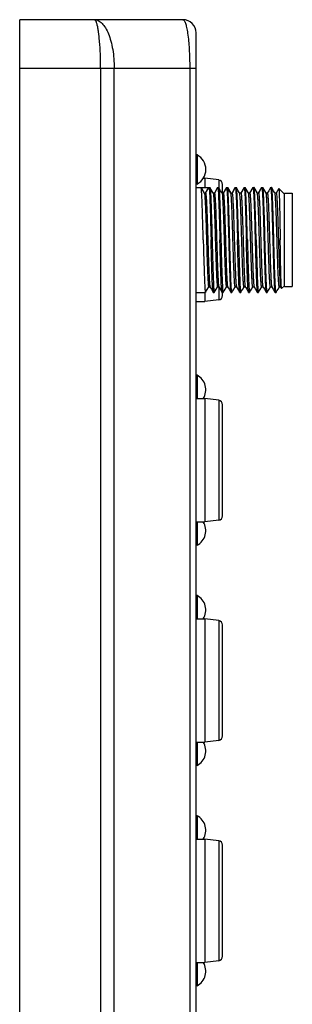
# Model space of a CAD drawing. Header units: inches. Extents: x 0 to 891, y 0 to 630.
# Tile 3 of 19: x 119 to 150, y 321 to 433. Entities that reach past the tile are written whole.
import ezdxf

# ---------------------------------------------------------------- set-up
doc = ezdxf.new("R2010")
doc.units = ezdxf.units.IN
doc.header["$MEASUREMENT"] = 0
doc.layers.add('Visible', color=7, linetype='Continuous')

msp = doc.modelspace()

# ---------------------------------------------------------------- linework, layer by layer
at = {"layer": 'Visible'}
for p, q in [((118.706, 232.586), (118.706, 432.586)), ((137.206, 432.586), (118.706, 432.586)), ((138.706, 234.086), (138.706, 431.086)), ((118.706, 427.086), (138.706, 427.086)), ((127.875, 427.086), (127.875, 238.086)), ((129.419, 238.086), (129.419, 427.086)), ((137.978, 427.086), (137.978, 238.086)), ((138.806, 417.236), (138.706, 417.236)), ((138.806, 417.236), (138.806, 413.936)), ((138.806, 413.936), (138.706, 413.936)), ((138.706, 413.536), (139.263, 413.536)), ((139.263, 413.536), (139.631, 412.898)), ((139.271, 413.529), (139.263, 413.536)), ((139.263, 413.536), (140.149, 413.536)), ((139.6, 412.959), (139.271, 413.529)), ((139.513, 414.586), (139.706, 414.586)), ((139.706, 414.586), (139.706, 413.536)), ((141.268, 414.391), (139.706, 414.586)), ((139.782, 412.898), (140.149, 413.536)), ((140.15, 413.536), (140.264, 413.536)), ((140.263, 413.536), (140.271, 413.529)), ((140.486, 413.158), (140.271, 413.529)), ((141.142, 413.53), (140.773, 412.892)), ((141.142, 413.53), (141.149, 413.536)), ((141.149, 413.536), (141.264, 413.536)), ((141.263, 413.536), (141.27, 413.53)), ((141.268, 414.391), (141.268, 413.532)), ((141.486, 413.157), (141.27, 413.53)), ((141.706, 412.899), (141.706, 413.886)), ((142.141, 413.529), (141.773, 412.892)), ((142.141, 413.529), (142.149, 413.536)), ((142.149, 413.536), (142.263, 413.536)), ((142.271, 413.529), (142.263, 413.536)), ((142.263, 413.535), (142.631, 412.898)), ((142.64, 412.891), (142.271, 413.529)), ((142.781, 412.898), (143.149, 413.535)), ((143.142, 413.529), (143.059, 413.386)), ((143.142, 413.529), (143.149, 413.536)), ((143.15, 413.536), (143.264, 413.536)), ((143.271, 413.529), (143.264, 413.536)), ((143.486, 413.157), (143.271, 413.529)), ((144.142, 413.53), (143.773, 412.892)), ((144.142, 413.53), (144.149, 413.536)), ((144.149, 413.536), (144.264, 413.536)), ((144.27, 413.53), (144.264, 413.536)), ((144.486, 413.157), (144.27, 413.53)), ((145.141, 413.529), (144.773, 412.892)), ((145.141, 413.529), (145.149, 413.536)), ((145.149, 413.536), (145.263, 413.536)), ((145.271, 413.529), (145.263, 413.536)), ((145.263, 413.535), (145.631, 412.898)), ((145.64, 412.891), (145.271, 413.529)), ((145.781, 412.898), (146.149, 413.535)), ((146.142, 413.529), (146.059, 413.386)), ((146.141, 413.529), (146.149, 413.536)), ((146.15, 413.536), (146.264, 413.536)), ((146.271, 413.53), (146.264, 413.536)), ((146.486, 413.158), (146.271, 413.53)), ((147.142, 413.529), (147.059, 413.385)), ((147.142, 413.529), (147.149, 413.536)), ((147.149, 413.536), (147.263, 413.536)), ((147.27, 413.529), (147.263, 413.536)), ((147.486, 413.155), (147.27, 413.529)), ((139.64, 412.891), (139.6, 412.959)), ((139.631, 412.898), (139.639, 412.891)), ((139.631, 412.898), (139.782, 412.898)), ((140.6, 412.961), (140.486, 413.158)), ((140.64, 412.892), (140.6, 412.961)), ((140.631, 412.899), (140.64, 412.892)), ((140.781, 412.899), (140.631, 412.899)), ((140.773, 412.892), (140.781, 412.899)), ((141.599, 412.961), (141.486, 413.157)), ((141.639, 412.892), (141.599, 412.961)), ((141.631, 412.899), (141.639, 412.892)), ((141.781, 412.899), (141.631, 412.899)), ((141.77, 412.887), (141.773, 412.892)), ((141.773, 412.892), (141.781, 412.899)), ((142.64, 412.891), (142.631, 412.898)), ((142.631, 412.898), (142.781, 412.898)), ((142.641, 412.889), (142.64, 412.891)), ((142.94, 413.179), (142.773, 412.891)), ((142.773, 412.891), (142.781, 412.898)), ((143.059, 413.386), (142.94, 413.179)), ((143.6, 412.961), (143.486, 413.157)), ((143.64, 412.892), (143.6, 412.961)), ((143.64, 412.892), (143.631, 412.899)), ((143.781, 412.899), (143.631, 412.899)), ((143.773, 412.892), (143.781, 412.899)), ((144.6, 412.96), (144.486, 413.157)), ((144.639, 412.892), (144.6, 412.96)), ((144.639, 412.892), (144.631, 412.899)), ((144.781, 412.899), (144.631, 412.899)), ((144.77, 412.887), (144.773, 412.892)), ((144.773, 412.892), (144.781, 412.899)), ((145.64, 412.891), (145.631, 412.898)), ((145.631, 412.898), (145.781, 412.898)), ((145.642, 412.887), (145.64, 412.891)), ((145.94, 413.179), (145.773, 412.891)), ((145.773, 412.891), (145.781, 412.898)), ((146.059, 413.386), (145.94, 413.179)), ((146.6, 412.961), (146.486, 413.158)), ((146.639, 412.893), (146.6, 412.961)), ((146.639, 412.893), (146.631, 412.9)), ((146.782, 412.9), (146.631, 412.9)), ((146.773, 412.891), (146.781, 412.898)), ((146.939, 413.179), (146.774, 412.892)), ((147.059, 413.385), (146.939, 413.179)), ((147.6, 412.959), (147.486, 413.155)), ((147.639, 412.891), (147.6, 412.959)), ((147.781, 412.898), (147.631, 412.898)), ((148.074, 413.411), (147.773, 412.891)), ((147.773, 412.891), (147.781, 412.898)), ((148.706, 412.786), (148.079, 413.413)), ((148.706, 402.286), (148.706, 412.886)), ((148.706, 412.886), (149.606, 412.886)), ((149.606, 412.886), (149.606, 402.286)), ((148.706, 402.386), (148.395, 402.075)), ((138.706, 401.636), (139.763, 401.636)), ((139.706, 401.636), (139.706, 400.586)), ((139.763, 401.636), (139.771, 401.643)), ((139.771, 401.643), (140.14, 402.28)), ((140.131, 402.273), (140.14, 402.28)), ((140.131, 402.273), (140.281, 402.273)), ((140.273, 402.28), (140.44, 401.992)), ((140.273, 402.28), (140.282, 402.273)), ((140.44, 401.992), (140.642, 401.642)), ((140.649, 401.636), (140.642, 401.642)), ((140.649, 401.636), (140.764, 401.636)), ((140.763, 401.636), (140.77, 401.642)), ((140.771, 401.642), (140.867, 401.807)), ((140.867, 401.807), (140.986, 402.014)), ((140.986, 402.014), (141.139, 402.279)), ((141.131, 402.272), (141.139, 402.279)), ((141.131, 402.272), (141.281, 402.272)), ((141.268, 402.272), (141.268, 400.781)), ((141.273, 402.279), (141.326, 402.187)), ((141.273, 402.279), (141.281, 402.272)), ((141.326, 402.187), (141.44, 401.99)), ((141.44, 401.99), (141.641, 401.642)), ((141.649, 401.636), (141.641, 401.642)), ((141.648, 401.636), (141.763, 401.636)), ((141.706, 401.286), (141.706, 401.636)), ((141.744, 401.682), (141.747, 401.668)), ((141.763, 401.636), (141.77, 401.642)), ((141.77, 401.642), (141.867, 401.809)), ((141.867, 401.809), (141.986, 402.015)), ((141.986, 402.015), (142.139, 402.28)), ((142.131, 402.273), (142.139, 402.28)), ((142.131, 402.273), (142.281, 402.273)), ((142.273, 402.28), (142.44, 401.992)), ((142.273, 402.28), (142.281, 402.273)), ((142.44, 401.992), (142.641, 401.643)), ((142.641, 401.643), (142.649, 401.636)), ((142.649, 401.636), (142.763, 401.636)), ((142.771, 401.643), (142.764, 401.636)), ((142.771, 401.643), (142.867, 401.809)), ((142.867, 401.809), (142.987, 402.015)), ((142.987, 402.015), (143.14, 402.28)), ((143.14, 402.28), (143.131, 402.273)), ((143.131, 402.273), (143.281, 402.273)), ((143.273, 402.28), (143.44, 401.992)), ((143.273, 402.28), (143.282, 402.273)), ((143.44, 401.992), (143.642, 401.642)), ((143.649, 401.636), (143.642, 401.642)), ((143.649, 401.636), (143.764, 401.636)), ((143.764, 401.636), (143.771, 401.642)), ((143.771, 401.642), (143.867, 401.808)), ((143.867, 401.808), (143.986, 402.014)), ((143.986, 402.014), (144.139, 402.279)), ((144.139, 402.279), (144.131, 402.272)), ((144.131, 402.272), (144.281, 402.272)), ((144.273, 402.279), (144.326, 402.187)), ((144.273, 402.279), (144.281, 402.272)), ((144.326, 402.187), (144.44, 401.99)), ((144.44, 401.99), (144.641, 401.642)), ((144.649, 401.636), (144.641, 401.642)), ((144.648, 401.636), (144.763, 401.636)), ((144.763, 401.636), (144.77, 401.642)), ((144.77, 401.642), (144.867, 401.809)), ((144.867, 401.809), (144.986, 402.015)), ((144.986, 402.015), (145.139, 402.28)), ((145.139, 402.28), (145.131, 402.273)), ((145.131, 402.273), (145.281, 402.273)), ((145.141, 402.284), (145.139, 402.28)), ((145.273, 402.28), (145.44, 401.992)), ((145.273, 402.28), (145.281, 402.273)), ((145.44, 401.992), (145.641, 401.643)), ((145.641, 401.643), (145.649, 401.636)), ((145.649, 401.636), (145.763, 401.636)), ((145.763, 401.636), (145.771, 401.643)), ((145.771, 401.643), (146.14, 402.28)), ((146.14, 402.28), (146.131, 402.273)), ((146.131, 402.273), (146.281, 402.273)), ((146.142, 402.284), (146.14, 402.28)), ((146.272, 402.28), (146.326, 402.188)), ((146.273, 402.279), (146.282, 402.272)), ((146.326, 402.188), (146.439, 401.991)), ((146.439, 401.991), (146.641, 401.642)), ((146.641, 401.642), (146.649, 401.636)), ((146.649, 401.636), (146.763, 401.636)), ((146.77, 401.642), (146.763, 401.636)), ((146.77, 401.642), (146.986, 402.015)), ((146.986, 402.015), (147.139, 402.28)), ((147.131, 402.273), (147.28, 402.273)), ((147.132, 402.273), (147.131, 402.273)), ((147.273, 402.279), (147.326, 402.188)), ((147.273, 402.279), (147.281, 402.272)), ((147.326, 402.188), (147.44, 401.991)), ((147.44, 401.991), (147.641, 401.642)), ((147.641, 401.642), (147.649, 401.636)), ((147.648, 401.636), (147.763, 401.636)), ((147.771, 401.643), (147.764, 401.636)), ((147.77, 401.643), (147.867, 401.81)), ((147.867, 401.81), (147.987, 402.016)), ((147.987, 402.016), (148.14, 402.281)), ((148.131, 402.274), (148.28, 402.274)), ((148.272, 402.281), (148.326, 402.188)), ((148.273, 402.279), (148.281, 402.272)), ((148.326, 402.188), (148.39, 402.076)), ((148.395, 402.075), (148.39, 402.076)), ((148.706, 402.286), (149.606, 402.286)), ((138.706, 400.586), (139.706, 400.586)), ((141.268, 400.781), (139.706, 400.586)), ((138.806, 392.236), (138.706, 392.236)), ((138.806, 392.236), (138.806, 389.586)), ((138.706, 389.586), (139.706, 389.586)), ((139.706, 389.586), (139.706, 375.586)), ((141.268, 389.391), (139.706, 389.586)), ((141.268, 389.391), (141.268, 375.781)), ((141.706, 376.286), (141.706, 388.886)), ((138.706, 375.586), (139.706, 375.586)), ((138.806, 375.586), (138.806, 372.936)), ((141.268, 375.781), (139.706, 375.586)), ((138.806, 372.936), (138.706, 372.936)), ((138.806, 367.236), (138.706, 367.236)), ((138.806, 367.236), (138.806, 364.586)), ((138.706, 364.586), (139.706, 364.586)), ((139.706, 364.586), (139.706, 350.586)), ((141.268, 364.391), (139.706, 364.586)), ((141.268, 364.391), (141.268, 350.781)), ((141.706, 351.286), (141.706, 363.886)), ((138.706, 350.586), (139.706, 350.586)), ((138.806, 350.586), (138.806, 347.936)), ((141.268, 350.781), (139.706, 350.586)), ((138.806, 347.936), (138.706, 347.936)), ((138.806, 342.236), (138.706, 342.236)), ((138.806, 342.236), (138.806, 339.586)), ((138.706, 339.586), (139.706, 339.586)), ((139.706, 339.586), (139.706, 325.586)), ((141.268, 339.391), (139.706, 339.586)), ((141.268, 339.391), (141.268, 325.781)), ((141.706, 326.286), (141.706, 338.886)), ((138.706, 325.586), (139.706, 325.586)), ((138.806, 325.586), (138.806, 322.936)), ((141.268, 325.781), (139.706, 325.586)), ((138.806, 322.936), (138.706, 322.936))]:
    msp.add_line(p, q, dxfattribs=at)
for centre, radius, start, end in [((137.206, 431.086), 1.5, 0, 90), ((102.544, 428.02), 25.303, 4.77541, 4.92644), ((137.945, 415.586), 1.861, 297.56445, 62.43555), ((141.206, 413.894), 0.5, 359.0048, 82.87498), ((140.971, 412.811), 0.214, 163.02426, 164.16682), ((143.971, 412.811), 0.214, 163.01079, 164.15466), ((141.139, 401.769), 0.405, 192.61123, 193.29304), ((141.206, 401.277), 0.5, 277.12502, 0.9952), ((142.484, 402.365), 0.228, 195.36469, 196.49623), ((145.484, 402.365), 0.228, 195.36485, 196.49657), ((146.479, 402.363), 0.223, 195.66493, 196.75637), ((148.447, 402.355), 0.19, 196.51986, 197.76159), ((137.945, 390.586), 1.861, 327.47851, 62.43555), ((141.206, 388.894), 0.5, 359.0048, 82.87498), ((137.945, 374.586), 1.861, 297.56445, 32.52149), ((141.206, 376.277), 0.5, 277.12502, 0.9952), ((137.945, 365.586), 1.861, 327.47851, 62.43555), ((141.206, 363.894), 0.5, 359.0048, 82.87498), ((141.206, 351.277), 0.5, 277.12502, 0.9952), ((137.945, 349.586), 1.861, 297.56445, 32.52149), ((137.945, 340.586), 1.861, 327.47851, 62.43555), ((141.206, 338.894), 0.5, 359.0048, 82.87498), ((137.945, 324.586), 1.861, 297.56445, 32.52149), ((141.206, 326.277), 0.5, 277.12502, 0.9952)]:
    msp.add_arc(centre, radius, start, end, dxfattribs=at)
for points, knots in [([(127.754, 430.193), (127.725, 430.528), (127.676, 431.001), (127.583, 431.587), (127.514, 431.932), (127.44, 432.206), (127.372, 432.387), (127.312, 432.492), (127.264, 432.554), (127.214, 432.586), (127.183, 432.586)], [0, 0, 0, 0, 0.4007764, 0.5668153, 0.707183, 0.8201684, 0.9049311, 0.9370876, 0.9629459, 1, 1, 1, 1]), ([(127.183, 432.586), (127.331, 432.586), (127.656, 432.499), (128.081, 432.16), (128.461, 431.64), (128.792, 430.954), (129.064, 430.123), (129.266, 429.178), (129.391, 428.152), (129.419, 427.445), (129.419, 427.086)], [0, 0, 0, 0, 0.0703779, 0.1526306, 0.2529564, 0.3730764, 0.5116438, 0.6653883, 0.829946, 1, 1, 1, 1]), ([(137.206, 432.586), (137.264, 432.586), (137.354, 432.499), (137.43, 432.357), (137.499, 432.185), (137.564, 431.968), (137.655, 431.589), (137.807, 430.689), (137.942, 429.142), (137.978, 427.815), (137.978, 427.086)], [0, 0, 0, 0, 0.0308545, 0.0557453, 0.0881421, 0.1282948, 0.1762332, 0.2948751, 0.6127938, 1, 1, 1, 1]), ([(127.875, 427.086), (127.875, 427.616), (127.857, 428.63), (127.8, 429.644), (127.76, 430.126)], [0, 0, 0, 0, 0.5223273, 1, 1, 1, 1]), ([(139.299, 413.388), (139.298, 413.402), (139.292, 413.444), (139.286, 413.487), (139.277, 413.514)], [0, 0, 0, 0, 0.3306447, 1, 1, 1, 1]), ([(140.149, 413.536), (140.153, 413.536), (140.161, 413.52), (140.168, 413.495), (140.177, 413.448), (140.181, 413.412), (140.184, 413.391)], [0, 0, 0, 0, 0.0829983, 0.2724112, 0.5777273, 1, 1, 1, 1]), ([(140.244, 413.496), (140.247, 413.506), (140.25, 413.519), (140.259, 413.536), (140.263, 413.536)], [0, 0, 0, 0, 0.6943547, 1, 1, 1, 1]), ([(140.271, 413.529), (140.28, 413.513), (140.289, 413.456), (140.297, 413.402), (140.301, 413.366)], [0, 0, 0, 0, 0.3396974, 1, 1, 1, 1]), ([(141.149, 413.536), (141.154, 413.536), (141.162, 413.515), (141.17, 413.483), (141.181, 413.422), (141.186, 413.376), (141.189, 413.349)], [0, 0, 0, 0, 0.0788822, 0.2681051, 0.5750566, 1, 1, 1, 1]), ([(141.245, 413.496), (141.248, 413.506), (141.251, 413.519), (141.259, 413.536), (141.263, 413.536)], [0, 0, 0, 0, 0.6989777, 1, 1, 1, 1]), ([(141.27, 413.53), (141.28, 413.514), (141.288, 413.457), (141.297, 413.402), (141.301, 413.365)], [0, 0, 0, 0, 0.3349505, 1, 1, 1, 1]), ([(142.149, 413.536), (142.154, 413.536), (142.164, 413.515), (142.171, 413.483), (142.182, 413.422), (142.187, 413.375), (142.19, 413.348)], [0, 0, 0, 0, 0.0809014, 0.2700794, 0.5762413, 1, 1, 1, 1]), ([(142.263, 413.536), (142.259, 413.536), (142.251, 413.52), (142.244, 413.494), (142.236, 413.446), (142.231, 413.409), (142.228, 413.388)], [0, 0, 0, 0, 0.0823242, 0.2714879, 0.577011, 1, 1, 1, 1]), ([(142.514, 407.586), (142.504, 407.961), (142.484, 408.698), (142.453, 409.77), (142.424, 410.763), (142.396, 411.642), (142.369, 412.287), (142.347, 412.722), (142.333, 412.981), (142.318, 413.191), (142.305, 413.351), (142.289, 413.457), (142.28, 413.513), (142.271, 413.529)], [0, 0, 0, 0, 0.1892495, 0.3716629, 0.5406618, 0.6901462, 0.8147336, 0.8662462, 0.9099298, 0.9453952, 0.9723385, 0.9905591, 1, 1, 1, 1]), ([(143.149, 413.536), (143.154, 413.536), (143.163, 413.517), (143.17, 413.487), (143.179, 413.431), (143.184, 413.388), (143.187, 413.363)], [0, 0, 0, 0, 0.080249, 0.2692516, 0.575615, 1, 1, 1, 1]), ([(143.513, 407.586), (143.503, 407.961), (143.484, 408.699), (143.454, 409.771), (143.423, 410.765), (143.395, 411.643), (143.37, 412.289), (143.348, 412.724), (143.332, 412.983), (143.317, 413.192), (143.304, 413.352), (143.289, 413.458), (143.281, 413.513), (143.271, 413.529)], [0, 0, 0, 0, 0.1893395, 0.3718311, 0.5408918, 0.6904097, 0.8149903, 0.8664918, 0.9101583, 0.9455963, 0.9724943, 0.9906405, 1, 1, 1, 1]), ([(144.149, 413.536), (144.154, 413.536), (144.162, 413.515), (144.17, 413.483), (144.181, 413.422), (144.186, 413.376), (144.189, 413.349)], [0, 0, 0, 0, 0.0788822, 0.2681051, 0.5750566, 1, 1, 1, 1]), ([(144.513, 407.586), (144.503, 407.962), (144.482, 408.701), (144.455, 409.775), (144.424, 410.77), (144.393, 411.649), (144.369, 412.295), (144.348, 412.73), (144.333, 412.988), (144.317, 413.197), (144.303, 413.355), (144.288, 413.46), (144.279, 413.514), (144.27, 413.53)], [0, 0, 0, 0, 0.1896719, 0.3724569, 0.5417365, 0.6913711, 0.8159316, 0.8673645, 0.9109291, 0.9462339, 0.9729651, 0.9909048, 1, 1, 1, 1]), ([(145.149, 413.536), (145.154, 413.536), (145.164, 413.515), (145.171, 413.483), (145.182, 413.422), (145.187, 413.375), (145.19, 413.348)], [0, 0, 0, 0, 0.0809014, 0.2700794, 0.5762413, 1, 1, 1, 1]), ([(145.514, 407.586), (145.504, 407.961), (145.484, 408.698), (145.454, 409.77), (145.424, 410.763), (145.395, 411.642), (145.369, 412.287), (145.348, 412.722), (145.333, 412.981), (145.318, 413.191), (145.304, 413.351), (145.289, 413.457), (145.28, 413.513), (145.271, 413.529)], [0, 0, 0, 0, 0.1892272, 0.3716798, 0.5406619, 0.6901556, 0.8147389, 0.8662501, 0.9099409, 0.945408, 0.9723631, 0.9905694, 1, 1, 1, 1]), ([(146.149, 413.536), (146.154, 413.536), (146.162, 413.517), (146.17, 413.487), (146.179, 413.431), (146.184, 413.388), (146.187, 413.363)], [0, 0, 0, 0, 0.0801639, 0.269102, 0.5755371, 1, 1, 1, 1]), ([(146.513, 407.586), (146.503, 407.962), (146.483, 408.7), (146.455, 409.774), (146.423, 410.768), (146.394, 411.648), (146.37, 412.293), (146.348, 412.728), (146.333, 412.987), (146.317, 413.195), (146.304, 413.354), (146.288, 413.459), (146.28, 413.514), (146.271, 413.53)], [0, 0, 0, 0, 0.1895829, 0.3722892, 0.5415107, 0.6911141, 0.8156803, 0.8671335, 0.9107279, 0.9460688, 0.9728435, 0.9908353, 1, 1, 1, 1]), ([(147.149, 413.536), (147.155, 413.536), (147.163, 413.515), (147.17, 413.483), (147.18, 413.423), (147.185, 413.377), (147.188, 413.35)], [0, 0, 0, 0, 0.0791943, 0.2680493, 0.5748295, 1, 1, 1, 1]), ([(147.514, 407.586), (147.504, 407.962), (147.483, 408.699), (147.453, 409.773), (147.425, 410.767), (147.394, 411.646), (147.368, 412.291), (147.347, 412.726), (147.333, 412.985), (147.319, 413.194), (147.304, 413.353), (147.288, 413.459), (147.279, 413.514), (147.27, 413.529)], [0, 0, 0, 0, 0.1894721, 0.3720805, 0.541225, 0.6907879, 0.8153591, 0.866825, 0.9104384, 0.9458141, 0.9726496, 0.9907304, 1, 1, 1, 1]), ([(139.513, 407.586), (139.497, 408.241), (139.47, 409.201), (139.433, 410.438), (139.409, 411.263), (139.382, 411.983), (139.355, 412.578), (139.33, 413.033), (139.311, 413.287), (139.299, 413.388)], [0, 0, 0, 0, 0.3387885, 0.4961439, 0.6395052, 0.7647846, 0.868452, 0.9475924, 1, 1, 1, 1]), ([(139.639, 412.891), (139.65, 412.873), (139.66, 412.811), (139.669, 412.752), (139.674, 412.712)], [0, 0, 0, 0, 0.339121, 1, 1, 1, 1]), ([(139.674, 412.712), (139.686, 412.6), (139.707, 412.326), (139.734, 411.844), (139.762, 411.224), (139.801, 410.185), (139.837, 409.04), (139.874, 407.825), (139.902, 406.882), (139.93, 405.962), (139.958, 405.094), (139.986, 404.307), (140.011, 403.713), (140.03, 403.296), (140.045, 403.034), (140.059, 402.808), (140.073, 402.622), (140.086, 402.476), (140.099, 402.372), (140.112, 402.308), (140.122, 402.281), (140.129, 402.273), (140.131, 402.273)], [0, 0, 0, 0, 0.0321126, 0.0788383, 0.1386773, 0.2100318, 0.3771449, 0.4675829, 0.5587547, 0.6477539, 0.7317454, 0.8078584, 0.8737715, 0.9023011, 0.9275281, 0.9491812, 0.9670578, 0.9810926, 0.9912426, 0.9974779, 0.9991508, 1, 1, 1, 1]), ([(139.782, 412.898), (139.787, 412.898), (139.797, 412.878), (139.804, 412.846), (139.815, 412.785), (139.821, 412.739), (139.824, 412.711)], [0, 0, 0, 0, 0.0799898, 0.2675115, 0.5734162, 1, 1, 1, 1]), ([(139.824, 412.711), (139.836, 412.604), (139.856, 412.34), (139.897, 411.637), (139.941, 410.481), (139.994, 408.867), (140.037, 407.388), (140.074, 406.179), (140.101, 405.318), (140.129, 404.527), (140.156, 403.829), (140.183, 403.246), (140.206, 402.839), (140.226, 402.586), (140.239, 402.452), (140.253, 402.357), (140.263, 402.307), (140.27, 402.289)], [0, 0, 0, 0, 0.0311301, 0.0761743, 0.202304, 0.3636623, 0.5403698, 0.6279263, 0.7113367, 0.7879271, 0.8554897, 0.912112, 0.9558912, 0.9724474, 0.9853389, 0.9945271, 1, 1, 1, 1]), ([(140.184, 413.391), (140.187, 413.368), (140.2, 413.249), (140.209, 413.13), (140.215, 413.034)], [0, 0, 0, 0, 0.1951826, 1, 1, 1, 1]), ([(140.215, 413.034), (140.235, 412.732), (140.267, 412), (140.311, 410.75), (140.355, 409.236), (140.383, 408.152), (140.399, 407.586)], [0, 0, 0, 0, 0.1668303, 0.4029211, 0.688481, 1, 1, 1, 1]), ([(140.301, 413.366), (140.313, 413.262), (140.332, 413.002), (140.358, 412.542), (140.384, 411.945), (140.419, 410.925), (140.464, 409.459), (140.495, 408.234), (140.513, 407.586)], [0, 0, 0, 0, 0.054383, 0.1348317, 0.2391445, 0.3644579, 0.6637607, 1, 1, 1, 1]), ([(140.64, 412.892), (140.646, 412.881), (140.654, 412.847), (140.66, 412.813), (140.663, 412.791)], [0, 0, 0, 0, 0.361108, 1, 1, 1, 1]), ([(140.663, 412.791), (140.677, 412.697), (140.698, 412.453), (140.726, 412.011), (140.754, 411.419), (140.782, 410.698), (140.811, 409.872), (140.839, 408.97), (140.868, 408.021), (140.897, 407.057), (140.926, 406.111), (140.954, 405.214), (140.983, 404.398), (141.008, 403.78), (141.028, 403.346), (141.042, 403.072), (141.057, 402.837), (141.071, 402.642), (141.085, 402.488), (141.098, 402.377), (141.111, 402.31), (141.121, 402.281), (141.128, 402.273), (141.131, 402.273)], [0, 0, 0, 0, 0.0270239, 0.0695138, 0.1264003, 0.195702, 0.2749853, 0.3616505, 0.4527874, 0.5453554, 0.6362461, 0.722279, 0.8006632, 0.8688918, 0.8983814, 0.9244145, 0.9468248, 0.9654556, 0.980166, 0.9908378, 0.9973784, 0.9991232, 1, 1, 1, 1]), ([(140.766, 412.874), (140.767, 412.876), (140.769, 412.882), (140.771, 412.888), (140.774, 412.892)], [0, 0, 0, 0, 0.3001552, 1, 1, 1, 1]), ([(140.782, 412.899), (140.786, 412.899), (140.794, 412.886), (140.801, 412.862), (140.81, 412.82), (140.814, 412.788), (140.817, 412.769)], [0, 0, 0, 0, 0.087104, 0.2769592, 0.581259, 1, 1, 1, 1]), ([(140.817, 412.769), (140.829, 412.675), (140.85, 412.437), (140.876, 412.01), (140.903, 411.447), (140.941, 410.48), (140.987, 409.09), (141.039, 407.329), (141.084, 405.842), (141.122, 404.724), (141.149, 403.999), (141.176, 403.384), (141.202, 402.898), (141.229, 402.555), (141.247, 402.374), (141.262, 402.311)], [0, 0, 0, 0, 0.027182, 0.0684228, 0.1227028, 0.1885276, 0.3457519, 0.5211796, 0.6935045, 0.7718136, 0.8418114, 0.9013053, 0.9482281, 0.9813869, 1, 1, 1, 1]), ([(141.189, 413.349), (141.191, 413.332), (141.199, 413.255), (141.205, 413.178), (141.21, 413.118)], [0, 0, 0, 0, 0.2139861, 1, 1, 1, 1]), ([(141.21, 413.118), (141.231, 412.822), (141.262, 412.092), (141.311, 410.832), (141.352, 409.284), (141.383, 408.169), (141.399, 407.586)], [0, 0, 0, 0, 0.1607633, 0.3956199, 0.6838474, 1, 1, 1, 1]), ([(141.301, 413.365), (141.313, 413.261), (141.333, 413.001), (141.372, 412.3), (141.401, 411.427), (141.436, 410.408), (141.47, 409.183), (141.495, 408.234), (141.513, 407.586)], [0, 0, 0, 0, 0.0544637, 0.1349574, 0.3646031, 0.5074474, 0.6638556, 1, 1, 1, 1]), ([(141.639, 412.892), (141.645, 412.882), (141.652, 412.853), (141.658, 412.823), (141.661, 412.804)], [0, 0, 0, 0, 0.3679771, 1, 1, 1, 1]), ([(141.661, 412.804), (141.675, 412.715), (141.696, 412.479), (141.724, 412.045), (141.752, 411.46), (141.781, 410.744), (141.809, 409.92), (141.838, 409.018), (141.867, 408.066), (141.896, 407.098), (141.925, 406.147), (141.953, 405.245), (141.982, 404.422), (142.007, 403.799), (142.027, 403.361), (142.042, 403.085), (142.056, 402.847), (142.07, 402.649), (142.085, 402.492), (142.098, 402.38), (142.111, 402.312), (142.121, 402.282), (142.128, 402.273), (142.131, 402.273)], [0, 0, 0, 0, 0.0257041, 0.0673271, 0.1235526, 0.1922832, 0.2712536, 0.3578416, 0.4491261, 0.5419891, 0.6332093, 0.7197305, 0.7987502, 0.8674085, 0.8970873, 0.9233683, 0.9460443, 0.9649314, 0.979852, 0.990669, 0.9973229, 0.9991077, 1, 1, 1, 1]), ([(141.781, 412.899), (141.785, 412.899), (141.792, 412.889), (141.803, 412.856), (141.809, 412.822), (141.813, 412.796)], [0, 0, 0, 0, 0.092862, 0.2837561, 1, 1, 1, 1]), ([(141.813, 412.796), (141.826, 412.709), (141.846, 412.482), (141.873, 412.068), (141.9, 411.513), (141.939, 410.546), (141.985, 409.148), (142.038, 407.369), (142.083, 405.863), (142.121, 404.729), (142.149, 403.996), (142.176, 403.375), (142.203, 402.886), (142.226, 402.568), (142.247, 402.39), (142.257, 402.328), (142.264, 402.304)], [0, 0, 0, 0, 0.0251975, 0.0650371, 0.118582, 0.1838989, 0.3413164, 0.5181988, 0.6922291, 0.7714703, 0.8421661, 0.9018812, 0.9489256, 0.9820326, 0.9929761, 1, 1, 1, 1]), ([(142.19, 413.348), (142.192, 413.331), (142.199, 413.254), (142.205, 413.177), (142.209, 413.116)], [0, 0, 0, 0, 0.2139927, 1, 1, 1, 1]), ([(142.209, 413.116), (142.23, 412.82), (142.265, 412.091), (142.329, 410.247), (142.37, 408.7), (142.399, 407.586)], [0, 0, 0, 0, 0.1608819, 0.3957549, 1, 1, 1, 1]), ([(143.086, 402.487), (143.074, 402.599), (143.054, 402.872), (143.014, 403.59), (142.969, 404.761), (142.917, 406.385), (142.873, 407.867), (142.836, 409.072), (142.809, 409.926), (142.782, 410.709), (142.755, 411.397), (142.731, 411.901), (142.711, 412.241), (142.698, 412.444), (142.684, 412.611), (142.671, 412.74), (142.658, 412.828), (142.648, 412.874), (142.641, 412.889)], [0, 0, 0, 0, 0.0323486, 0.0788231, 0.2072124, 0.3698493, 0.5469513, 0.634234, 0.7171381, 0.7932287, 0.8600124, 0.9154328, 0.9384431, 0.9580957, 0.9742223, 0.9866344, 0.9952058, 1, 1, 1, 1]), ([(142.782, 412.898), (142.787, 412.898), (142.797, 412.878), (142.804, 412.846), (142.815, 412.785), (142.821, 412.739), (142.824, 412.712)], [0, 0, 0, 0, 0.0800035, 0.2675258, 0.5734251, 1, 1, 1, 1]), ([(142.824, 412.712), (142.836, 412.604), (142.856, 412.34), (142.897, 411.638), (142.941, 410.482), (142.994, 408.868), (143.037, 407.389), (143.074, 406.18), (143.101, 405.319), (143.129, 404.528), (143.156, 403.83), (143.183, 403.246), (143.206, 402.84), (143.226, 402.586), (143.239, 402.452), (143.253, 402.357), (143.263, 402.307), (143.27, 402.289)], [0, 0, 0, 0, 0.0311171, 0.0761479, 0.2022503, 0.3635861, 0.54028, 0.6278346, 0.7112467, 0.787843, 0.8554152, 0.9120509, 0.9558478, 0.9724141, 0.9853162, 0.9945156, 1, 1, 1, 1]), ([(143.187, 413.363), (143.189, 413.348), (143.196, 413.277), (143.202, 413.205), (143.207, 413.149)], [0, 0, 0, 0, 0.2138214, 1, 1, 1, 1]), ([(143.207, 413.149), (143.23, 412.857), (143.263, 412.129), (143.307, 410.864), (143.354, 409.303), (143.382, 408.176), (143.399, 407.586)], [0, 0, 0, 0, 0.1582266, 0.3925771, 0.681895, 1, 1, 1, 1]), ([(143.65, 412.864), (143.649, 412.867), (143.646, 412.877), (143.643, 412.886), (143.64, 412.892)], [0, 0, 0, 0, 0.31411, 1, 1, 1, 1]), ([(144.086, 402.489), (144.074, 402.598), (144.054, 402.863), (144.015, 403.562), (143.971, 404.7), (143.92, 406.284), (143.868, 408.018), (143.824, 409.467), (143.787, 410.55), (143.761, 411.248), (143.735, 411.838), (143.708, 412.304), (143.686, 412.608), (143.666, 412.779), (143.656, 412.84), (143.65, 412.864)], [0, 0, 0, 0, 0.0317419, 0.0768701, 0.2020977, 0.3606753, 0.5345081, 0.7032625, 0.7795148, 0.847459, 0.9049366, 0.9501643, 0.9821472, 0.9928954, 1, 1, 1, 1]), ([(143.766, 412.874), (143.767, 412.876), (143.769, 412.882), (143.771, 412.888), (143.774, 412.892)], [0, 0, 0, 0, 0.3000856, 1, 1, 1, 1]), ([(143.782, 412.899), (143.786, 412.899), (143.794, 412.886), (143.801, 412.862), (143.81, 412.821), (143.814, 412.788), (143.817, 412.769)], [0, 0, 0, 0, 0.0871242, 0.2769798, 0.5812715, 1, 1, 1, 1]), ([(143.817, 412.769), (143.829, 412.675), (143.85, 412.437), (143.876, 412.01), (143.903, 411.448), (143.941, 410.48), (143.987, 409.091), (144.039, 407.329), (144.084, 405.843), (144.122, 404.724), (144.149, 403.999), (144.176, 403.384), (144.202, 402.898), (144.229, 402.555), (144.247, 402.374), (144.262, 402.311)], [0, 0, 0, 0, 0.0271733, 0.0684075, 0.1226825, 0.1885045, 0.3457285, 0.5211614, 0.6934941, 0.7718072, 0.8418083, 0.9013047, 0.9482291, 0.9813881, 1, 1, 1, 1]), ([(144.189, 413.349), (144.191, 413.332), (144.199, 413.255), (144.205, 413.178), (144.21, 413.118)], [0, 0, 0, 0, 0.2139861, 1, 1, 1, 1]), ([(144.21, 413.118), (144.231, 412.822), (144.262, 412.092), (144.311, 410.832), (144.352, 409.284), (144.383, 408.169), (144.399, 407.586)], [0, 0, 0, 0, 0.1607633, 0.3956199, 0.6838474, 1, 1, 1, 1]), ([(144.65, 412.859), (144.65, 412.863), (144.647, 412.874), (144.643, 412.885), (144.639, 412.892)], [0, 0, 0, 0, 0.3181767, 1, 1, 1, 1]), ([(145.088, 402.468), (145.076, 402.574), (145.056, 402.834), (145.017, 403.523), (144.973, 404.653), (144.921, 406.232), (144.87, 407.97), (144.826, 409.426), (144.789, 410.515), (144.762, 411.219), (144.735, 411.816), (144.71, 412.289), (144.683, 412.622), (144.665, 412.798), (144.65, 412.859)], [0, 0, 0, 0, 0.0309085, 0.0751675, 0.1989661, 0.3570014, 0.5308821, 0.7003253, 0.7770125, 0.8453449, 0.9034481, 0.9493975, 0.9817697, 1, 1, 1, 1]), ([(144.781, 412.899), (144.785, 412.899), (144.792, 412.889), (144.803, 412.856), (144.809, 412.822), (144.813, 412.796)], [0, 0, 0, 0, 0.092827, 0.2837174, 1, 1, 1, 1]), ([(144.813, 412.796), (144.826, 412.709), (144.846, 412.482), (144.873, 412.067), (144.9, 411.512), (144.939, 410.546), (144.985, 409.147), (145.038, 407.368), (145.083, 405.863), (145.121, 404.729), (145.149, 403.996), (145.176, 403.375), (145.203, 402.886), (145.226, 402.568), (145.247, 402.39), (145.257, 402.328), (145.264, 402.304)], [0, 0, 0, 0, 0.0252094, 0.0650589, 0.1186113, 0.1839331, 0.3413537, 0.5182313, 0.6922521, 0.7714879, 0.8421785, 0.9018889, 0.9489294, 0.9820338, 0.9929766, 1, 1, 1, 1]), ([(145.19, 413.348), (145.192, 413.331), (145.199, 413.254), (145.205, 413.177), (145.209, 413.116)], [0, 0, 0, 0, 0.2139927, 1, 1, 1, 1]), ([(145.209, 413.116), (145.23, 412.82), (145.265, 412.091), (145.329, 410.247), (145.37, 408.7), (145.399, 407.586)], [0, 0, 0, 0, 0.1608819, 0.3957549, 1, 1, 1, 1]), ([(146.089, 402.463), (146.076, 402.57), (146.056, 402.835), (146.016, 403.541), (145.971, 404.702), (145.919, 406.322), (145.875, 407.807), (145.838, 409.017), (145.811, 409.878), (145.783, 410.669), (145.756, 411.365), (145.729, 411.945), (145.706, 412.348), (145.685, 412.599), (145.672, 412.731), (145.659, 412.822), (145.649, 412.871), (145.642, 412.887)], [0, 0, 0, 0, 0.031023, 0.0763234, 0.2031759, 0.3650846, 0.5423397, 0.6299677, 0.7133353, 0.7899906, 0.8574435, 0.913542, 0.9568623, 0.9733137, 0.9860453, 0.9949294, 1, 1, 1, 1]), ([(145.782, 412.898), (145.787, 412.898), (145.797, 412.878), (145.805, 412.845), (145.816, 412.783), (145.821, 412.736), (145.824, 412.708)], [0, 0, 0, 0, 0.0797807, 0.2673166, 0.573316, 1, 1, 1, 1]), ([(145.824, 412.708), (145.836, 412.602), (145.856, 412.341), (145.896, 411.648), (145.94, 410.509), (145.992, 408.918), (146.044, 407.169), (146.088, 405.706), (146.125, 404.614), (146.152, 403.911), (146.179, 403.318), (146.205, 402.852), (146.228, 402.551), (146.248, 402.384), (146.258, 402.326), (146.265, 402.303)], [0, 0, 0, 0, 0.0309076, 0.0754263, 0.19984, 0.3590188, 0.5338271, 0.7038555, 0.7805376, 0.8486496, 0.9062845, 0.9515447, 0.9829629, 0.9933001, 1, 1, 1, 1]), ([(146.187, 413.363), (146.189, 413.348), (146.196, 413.277), (146.202, 413.206), (146.207, 413.15)], [0, 0, 0, 0, 0.2138277, 1, 1, 1, 1]), ([(146.207, 413.15), (146.23, 412.857), (146.262, 412.129), (146.308, 410.865), (146.352, 409.303), (146.383, 408.176), (146.399, 407.586)], [0, 0, 0, 0, 0.1581901, 0.3925365, 0.6818685, 1, 1, 1, 1]), ([(146.643, 412.885), (146.642, 412.887), (146.641, 412.889), (146.64, 412.892), (146.639, 412.893)], [0, 0, 0, 0, 0.5357442, 1, 1, 1, 1]), ([(147.09, 402.452), (147.077, 402.558), (147.057, 402.819), (147.017, 403.519), (146.972, 404.674), (146.919, 406.29), (146.876, 407.774), (146.839, 408.987), (146.811, 409.85), (146.784, 410.644), (146.757, 411.344), (146.73, 411.929), (146.706, 412.335), (146.686, 412.589), (146.673, 412.723), (146.66, 412.817), (146.65, 412.868), (146.643, 412.885)], [0, 0, 0, 0, 0.0306452, 0.0752272, 0.2012384, 0.3625582, 0.5397175, 0.6274832, 0.7110604, 0.7878385, 0.8556388, 0.912328, 0.9559263, 0.9724629, 0.9853746, 0.9945738, 1, 1, 1, 1]), ([(146.761, 412.856), (146.762, 412.86), (146.765, 412.872), (146.769, 412.885), (146.773, 412.892)], [0, 0, 0, 0, 0.3201283, 1, 1, 1, 1]), ([(146.782, 412.9), (146.787, 412.9), (146.796, 412.879), (146.804, 412.847), (146.815, 412.786), (146.821, 412.74), (146.824, 412.713)], [0, 0, 0, 0, 0.0819874, 0.2724612, 0.5786827, 1, 1, 1, 1]), ([(146.824, 412.713), (146.836, 412.607), (146.856, 412.345), (146.896, 411.643), (146.941, 410.487), (146.994, 408.871), (147.037, 407.39), (147.074, 406.179), (147.101, 405.318), (147.129, 404.525), (147.156, 403.826), (147.183, 403.243), (147.206, 402.837), (147.226, 402.583), (147.24, 402.449), (147.253, 402.354), (147.263, 402.304), (147.27, 402.286)], [0, 0, 0, 0, 0.0307712, 0.0755508, 0.2018784, 0.3631563, 0.5402098, 0.6278122, 0.7112056, 0.7879724, 0.855732, 0.9121856, 0.9557847, 0.9724101, 0.9854018, 0.9946297, 1, 1, 1, 1]), ([(147.188, 413.35), (147.19, 413.333), (147.198, 413.257), (147.204, 413.18), (147.209, 413.119)], [0, 0, 0, 0, 0.2138136, 1, 1, 1, 1]), ([(147.209, 413.119), (147.231, 412.824), (147.264, 412.094), (147.309, 410.833), (147.354, 409.285), (147.383, 408.169), (147.399, 407.586)], [0, 0, 0, 0, 0.1606469, 0.3954728, 0.6837534, 1, 1, 1, 1]), ([(147.633, 412.897), (147.633, 412.897), (147.632, 412.898), (147.631, 412.898), (147.631, 412.898)], [0, 0, 0, 0, 0.5122617, 1, 1, 1, 1]), ([(148.092, 402.437), (148.079, 402.539), (148.059, 402.795), (148.032, 403.248), (148.005, 403.834), (147.967, 404.828), (147.921, 406.241), (147.877, 407.724), (147.84, 408.939), (147.813, 409.807), (147.786, 410.606), (147.758, 411.312), (147.731, 411.904), (147.708, 412.316), (147.688, 412.576), (147.674, 412.713), (147.661, 412.81), (147.651, 412.862), (147.644, 412.881)], [0, 0, 0, 0, 0.0295792, 0.0735433, 0.1302514, 0.1980619, 0.358792, 0.5358078, 0.6236983, 0.7076081, 0.7849421, 0.8531417, 0.910315, 0.9548091, 0.9717547, 0.984956, 0.9943607, 1, 1, 1, 1]), ([(147.761, 412.856), (147.762, 412.86), (147.765, 412.872), (147.769, 412.884), (147.773, 412.891)], [0, 0, 0, 0, 0.3210917, 1, 1, 1, 1]), ([(147.781, 412.898), (147.787, 412.898), (147.797, 412.876), (147.805, 412.841), (147.816, 412.776), (147.822, 412.726), (147.826, 412.697)], [0, 0, 0, 0, 0.0805611, 0.2694805, 0.5755837, 1, 1, 1, 1]), ([(147.826, 412.697), (147.836, 412.599), (147.855, 412.362), (147.891, 411.742), (147.932, 410.726), (147.98, 409.298), (148.028, 407.699), (148.076, 406.087), (148.123, 404.627), (148.171, 403.462), (148.206, 402.802), (148.23, 402.543)], [0, 0, 0, 0, 0.0290363, 0.0701494, 0.1834798, 0.3289798, 0.4918975, 0.6559364, 0.8048133, 0.923285, 1, 1, 1, 1]), ([(148.074, 413.411), (148.074, 413.412), (148.076, 413.415), (148.078, 413.414), (148.079, 413.413)], [0, 0, 0, 0, 0.5828858, 1, 1, 1, 1]), ([(148.079, 413.413), (148.082, 413.41), (148.085, 413.397), (148.089, 413.372), (148.094, 413.333), (148.101, 413.255), (148.109, 413.123), (148.119, 412.926), (148.129, 412.679), (148.138, 412.383), (148.148, 412.043), (148.161, 411.508), (148.178, 410.753), (148.198, 409.765), (148.217, 408.696), (148.23, 407.96), (148.237, 407.586)], [0, 0, 0, 0, 0.0021664, 0.0065742, 0.0132796, 0.0222904, 0.0471923, 0.0811182, 0.1237131, 0.1745419, 0.2331305, 0.2989548, 0.4499071, 0.6215947, 0.8073398, 1, 1, 1, 1]), ([(139.513, 407.586), (139.523, 407.199), (139.542, 406.44), (139.575, 405.338), (139.606, 404.323), (139.63, 403.548), (139.652, 403.001), (139.668, 402.654), (139.684, 402.355), (139.699, 402.106), (139.714, 401.91), (139.727, 401.78), (139.738, 401.705), (139.746, 401.668), (139.752, 401.647), (139.759, 401.636), (139.763, 401.636)], [0, 0, 0, 0, 0.1947455, 0.3820963, 0.5547064, 0.7060571, 0.7718894, 0.8303032, 0.8807255, 0.9226972, 0.9557915, 0.979727, 0.9882059, 0.9943453, 0.9981867, 1, 1, 1, 1]), ([(140.609, 401.823), (140.598, 401.93), (140.577, 402.194), (140.541, 402.899), (140.498, 404.071), (140.449, 405.728), (140.417, 406.944), (140.399, 407.586)], [0, 0, 0, 0, 0.0559433, 0.1374002, 0.367555, 0.6657871, 1, 1, 1, 1]), ([(140.513, 407.586), (140.528, 406.996), (140.56, 405.871), (140.599, 404.513), (140.63, 403.543), (140.662, 402.815), (140.683, 402.319), (140.705, 402.026)], [0, 0, 0, 0, 0.3178853, 0.607029, 0.732557, 0.8414596, 1, 1, 1, 1]), ([(141.61, 401.823), (141.598, 401.93), (141.579, 402.194), (141.539, 402.899), (141.5, 404.071), (141.447, 405.728), (141.417, 406.944), (141.399, 407.586)], [0, 0, 0, 0, 0.0559138, 0.137369, 0.3675131, 0.6657612, 1, 1, 1, 1]), ([(141.513, 407.586), (141.529, 406.999), (141.56, 405.879), (141.603, 404.325), (141.65, 403.062), (141.681, 402.333), (141.704, 402.039)], [0, 0, 0, 0, 0.3170983, 0.6057906, 0.8404126, 1, 1, 1, 1]), ([(142.399, 407.586), (142.409, 407.211), (142.429, 406.474), (142.458, 405.402), (142.488, 404.409), (142.517, 403.531), (142.543, 402.885), (142.564, 402.45), (142.579, 402.191), (142.594, 401.981), (142.607, 401.821), (142.623, 401.715), (142.632, 401.659), (142.641, 401.643)], [0, 0, 0, 0, 0.1891757, 0.3716245, 0.5405756, 0.6900636, 0.8146466, 0.866158, 0.9098583, 0.945349, 0.972311, 0.9905543, 1, 1, 1, 1]), ([(142.707, 402.014), (142.684, 402.306), (142.651, 403.033), (142.605, 404.298), (142.56, 405.864), (142.529, 406.994), (142.514, 407.586)], [0, 0, 0, 0, 0.1575038, 0.3917246, 0.6813205, 1, 1, 1, 1]), ([(143.609, 401.823), (143.598, 401.93), (143.577, 402.194), (143.541, 402.899), (143.498, 404.071), (143.449, 405.728), (143.417, 406.944), (143.399, 407.586)], [0, 0, 0, 0, 0.0559433, 0.1374002, 0.367555, 0.6657871, 1, 1, 1, 1]), ([(143.513, 407.586), (143.528, 407.003), (143.56, 405.888), (143.602, 404.339), (143.649, 403.079), (143.682, 402.349), (143.703, 402.053)], [0, 0, 0, 0, 0.3161804, 0.6044238, 0.8392719, 1, 1, 1, 1]), ([(144.61, 401.823), (144.598, 401.93), (144.579, 402.194), (144.539, 402.899), (144.5, 404.071), (144.447, 405.728), (144.417, 406.944), (144.399, 407.586)], [0, 0, 0, 0, 0.0559138, 0.137369, 0.3675131, 0.6657612, 1, 1, 1, 1]), ([(144.513, 407.586), (144.529, 407.003), (144.559, 405.888), (144.602, 404.34), (144.65, 403.079), (144.681, 402.349), (144.703, 402.054)], [0, 0, 0, 0, 0.3161677, 0.6044041, 0.8392542, 1, 1, 1, 1]), ([(145.399, 407.586), (145.409, 407.211), (145.429, 406.474), (145.458, 405.402), (145.488, 404.409), (145.517, 403.531), (145.543, 402.885), (145.564, 402.45), (145.579, 402.191), (145.594, 401.981), (145.607, 401.821), (145.623, 401.715), (145.632, 401.659), (145.641, 401.643)], [0, 0, 0, 0, 0.1891757, 0.3716245, 0.5405756, 0.6900636, 0.8146466, 0.866158, 0.9098583, 0.945349, 0.972311, 0.9905543, 1, 1, 1, 1]), ([(145.514, 407.586), (145.542, 406.471), (145.585, 404.922), (145.647, 403.078), (145.683, 402.349), (145.703, 402.053)], [0, 0, 0, 0, 0.6044511, 0.8392879, 1, 1, 1, 1]), ([(146.399, 407.586), (146.409, 407.21), (146.429, 406.472), (146.457, 405.399), (146.489, 404.406), (146.518, 403.527), (146.542, 402.881), (146.564, 402.446), (146.58, 402.188), (146.595, 401.978), (146.608, 401.819), (146.623, 401.713), (146.632, 401.658), (146.641, 401.642)], [0, 0, 0, 0, 0.1894282, 0.3719976, 0.5411165, 0.6906663, 0.8152406, 0.8667231, 0.9103631, 0.9457661, 0.9726203, 0.9907113, 1, 1, 1, 1]), ([(146.703, 402.054), (146.681, 402.35), (146.65, 403.079), (146.602, 404.34), (146.56, 405.888), (146.529, 407.003), (146.513, 407.586)], [0, 0, 0, 0, 0.1607752, 0.3956332, 0.6838561, 1, 1, 1, 1]), ([(147.399, 407.586), (147.409, 407.21), (147.43, 406.472), (147.457, 405.398), (147.488, 404.404), (147.518, 403.525), (147.543, 402.88), (147.564, 402.445), (147.58, 402.186), (147.595, 401.977), (147.608, 401.818), (147.624, 401.713), (147.632, 401.658), (147.641, 401.642)], [0, 0, 0, 0, 0.1895172, 0.3721656, 0.5413432, 0.6909244, 0.8154939, 0.8669588, 0.9105718, 0.9459388, 0.9727475, 0.9907819, 1, 1, 1, 1]), ([(147.715, 401.915), (147.69, 402.194), (147.656, 402.913), (147.608, 404.188), (147.562, 405.798), (147.53, 406.97), (147.514, 407.586)], [0, 0, 0, 0, 0.148237, 0.3806182, 0.6741709, 1, 1, 1, 1]), ([(148.355, 402.469), (148.341, 402.744), (148.321, 403.42), (148.293, 404.586), (148.265, 406.017), (148.247, 407.047), (148.237, 407.586)], [0, 0, 0, 0, 0.1613971, 0.396216, 0.6839437, 1, 1, 1, 1]), ([(140.282, 402.273), (140.285, 402.273), (140.292, 402.282), (140.302, 402.312), (140.308, 402.342), (140.311, 402.365)], [0, 0, 0, 0, 0.0946453, 0.2841631, 1, 1, 1, 1]), ([(142.139, 402.28), (142.147, 402.293), (142.156, 402.335), (142.163, 402.376), (142.166, 402.402)], [0, 0, 0, 0, 0.3540789, 1, 1, 1, 1]), ([(143.131, 402.273), (143.126, 402.273), (143.115, 402.297), (143.107, 402.334), (143.095, 402.403), (143.089, 402.456), (143.086, 402.487)], [0, 0, 0, 0, 0.079957, 0.2694594, 0.5760254, 1, 1, 1, 1]), ([(143.282, 402.273), (143.285, 402.273), (143.292, 402.282), (143.302, 402.311), (143.308, 402.342), (143.311, 402.365)], [0, 0, 0, 0, 0.0947168, 0.2842448, 1, 1, 1, 1]), ([(144.131, 402.272), (144.125, 402.272), (144.115, 402.296), (144.107, 402.333), (144.095, 402.404), (144.089, 402.457), (144.086, 402.489)], [0, 0, 0, 0, 0.0798043, 0.2702946, 0.5775567, 1, 1, 1, 1]), ([(145.131, 402.273), (145.125, 402.273), (145.116, 402.294), (145.108, 402.328), (145.097, 402.391), (145.091, 402.439), (145.088, 402.468)], [0, 0, 0, 0, 0.080184, 0.2687475, 0.5751537, 1, 1, 1, 1]), ([(146.131, 402.273), (146.126, 402.273), (146.116, 402.294), (146.108, 402.327), (146.097, 402.389), (146.092, 402.436), (146.089, 402.463)], [0, 0, 0, 0, 0.0817563, 0.2715979, 0.5775827, 1, 1, 1, 1]), ([(147.131, 402.273), (147.126, 402.273), (147.116, 402.292), (147.109, 402.323), (147.098, 402.382), (147.093, 402.426), (147.09, 402.452)], [0, 0, 0, 0, 0.0815529, 0.2707609, 0.5768704, 1, 1, 1, 1]), ([(147.281, 402.273), (147.285, 402.273), (147.292, 402.283), (147.302, 402.315), (147.308, 402.348), (147.312, 402.374)], [0, 0, 0, 0, 0.0933545, 0.2840986, 1, 1, 1, 1]), ([(148.131, 402.274), (148.127, 402.274), (148.117, 402.291), (148.11, 402.32), (148.1, 402.372), (148.094, 402.413), (148.092, 402.437)], [0, 0, 0, 0, 0.0837924, 0.2728953, 0.5777422, 1, 1, 1, 1]), ([(148.23, 402.543), (148.235, 402.492), (148.244, 402.411), (148.257, 402.331), (148.265, 402.301)], [0, 0, 0, 0, 0.6255254, 1, 1, 1, 1]), ([(148.39, 402.076), (148.384, 402.087), (148.381, 402.127), (148.371, 402.204), (148.363, 402.323), (148.358, 402.416), (148.355, 402.469)], [0, 0, 0, 0, 0.0940091, 0.2929316, 0.5956909, 1, 1, 1, 1]), ([(140.642, 401.642), (140.639, 401.648), (140.633, 401.668), (140.62, 401.729), (140.614, 401.783), (140.609, 401.823)], [0, 0, 0, 0, 0.1250395, 0.3328338, 1, 1, 1, 1]), ([(140.659, 401.647), (140.658, 401.646), (140.656, 401.641), (140.652, 401.636), (140.649, 401.636)], [0, 0, 0, 0, 0.3665053, 1, 1, 1, 1]), ([(140.705, 402.026), (140.71, 401.954), (140.72, 401.839), (140.734, 401.723), (140.744, 401.68)], [0, 0, 0, 0, 0.6201954, 1, 1, 1, 1]), ([(140.745, 401.675), (140.747, 401.665), (140.75, 401.653), (140.759, 401.636), (140.763, 401.636)], [0, 0, 0, 0, 0.6972384, 1, 1, 1, 1]), ([(140.771, 401.642), (140.78, 401.658), (140.789, 401.716), (140.797, 401.77), (140.801, 401.807)], [0, 0, 0, 0, 0.336066, 1, 1, 1, 1]), ([(141.262, 402.311), (141.263, 402.308), (141.266, 402.297), (141.27, 402.286), (141.273, 402.279)], [0, 0, 0, 0, 0.3178878, 1, 1, 1, 1]), ([(141.641, 401.642), (141.637, 401.649), (141.632, 401.669), (141.62, 401.729), (141.614, 401.782), (141.61, 401.823)], [0, 0, 0, 0, 0.1256008, 0.333454, 1, 1, 1, 1]), ([(141.659, 401.647), (141.658, 401.646), (141.656, 401.641), (141.652, 401.636), (141.648, 401.636)], [0, 0, 0, 0, 0.3632053, 1, 1, 1, 1]), ([(141.704, 402.039), (141.709, 401.965), (141.72, 401.845), (141.735, 401.726), (141.744, 401.682)], [0, 0, 0, 0, 0.6203965, 1, 1, 1, 1]), ([(141.747, 401.668), (141.749, 401.66), (141.752, 401.649), (141.759, 401.636), (141.763, 401.636)], [0, 0, 0, 0, 0.6931384, 1, 1, 1, 1]), ([(141.77, 401.642), (141.779, 401.657), (141.788, 401.712), (141.796, 401.764), (141.8, 401.8)], [0, 0, 0, 0, 0.3367566, 1, 1, 1, 1]), ([(142.265, 402.3), (142.266, 402.298), (142.268, 402.291), (142.271, 402.285), (142.273, 402.28)], [0, 0, 0, 0, 0.3027844, 1, 1, 1, 1]), ([(142.726, 401.803), (142.724, 401.818), (142.717, 401.888), (142.711, 401.958), (142.707, 402.014)], [0, 0, 0, 0, 0.2133718, 1, 1, 1, 1]), ([(142.764, 401.636), (142.759, 401.636), (142.75, 401.654), (142.743, 401.683), (142.734, 401.737), (142.729, 401.779), (142.726, 401.803)], [0, 0, 0, 0, 0.0812256, 0.2701602, 0.5763068, 1, 1, 1, 1]), ([(143.15, 402.309), (143.149, 402.306), (143.146, 402.296), (143.143, 402.286), (143.14, 402.28)], [0, 0, 0, 0, 0.3143187, 1, 1, 1, 1]), ([(143.642, 401.642), (143.639, 401.648), (143.633, 401.668), (143.62, 401.729), (143.614, 401.783), (143.609, 401.823)], [0, 0, 0, 0, 0.1250395, 0.3328338, 1, 1, 1, 1]), ([(143.659, 401.647), (143.658, 401.646), (143.656, 401.641), (143.652, 401.636), (143.649, 401.636)], [0, 0, 0, 0, 0.3665053, 1, 1, 1, 1]), ([(143.703, 402.053), (143.706, 402.002), (143.714, 401.91), (143.725, 401.79), (143.738, 401.707), (143.747, 401.662), (143.754, 401.647)], [0, 0, 0, 0, 0.3790371, 0.6727996, 0.8798627, 1, 1, 1, 1]), ([(143.754, 401.647), (143.755, 401.646), (143.757, 401.641), (143.761, 401.636), (143.764, 401.636)], [0, 0, 0, 0, 0.3628227, 1, 1, 1, 1]), ([(144.15, 402.309), (144.149, 402.306), (144.146, 402.295), (144.143, 402.285), (144.139, 402.279)], [0, 0, 0, 0, 0.3160512, 1, 1, 1, 1]), ([(144.262, 402.311), (144.263, 402.308), (144.266, 402.297), (144.27, 402.286), (144.274, 402.279)], [0, 0, 0, 0, 0.3178705, 1, 1, 1, 1]), ([(144.641, 401.642), (144.637, 401.649), (144.632, 401.669), (144.62, 401.729), (144.614, 401.782), (144.61, 401.823)], [0, 0, 0, 0, 0.1256008, 0.333454, 1, 1, 1, 1]), ([(144.659, 401.647), (144.658, 401.646), (144.656, 401.641), (144.652, 401.636), (144.648, 401.636)], [0, 0, 0, 0, 0.3632053, 1, 1, 1, 1]), ([(144.703, 402.054), (144.707, 402.002), (144.714, 401.91), (144.727, 401.791), (144.739, 401.707), (144.747, 401.663), (144.754, 401.648)], [0, 0, 0, 0, 0.3790129, 0.6728848, 0.8800164, 1, 1, 1, 1]), ([(144.754, 401.648), (144.754, 401.646), (144.756, 401.641), (144.76, 401.636), (144.763, 401.636)], [0, 0, 0, 0, 0.3676191, 1, 1, 1, 1]), ([(145.265, 402.3), (145.266, 402.298), (145.268, 402.291), (145.271, 402.285), (145.273, 402.28)], [0, 0, 0, 0, 0.3027824, 1, 1, 1, 1]), ([(145.703, 402.053), (145.707, 402.001), (145.714, 401.91), (145.725, 401.79), (145.737, 401.707), (145.746, 401.662), (145.753, 401.647)], [0, 0, 0, 0, 0.3790863, 0.6728396, 0.8798466, 1, 1, 1, 1]), ([(145.753, 401.647), (145.754, 401.646), (145.756, 401.641), (145.76, 401.636), (145.763, 401.636)], [0, 0, 0, 0, 0.3594183, 1, 1, 1, 1]), ([(146.266, 402.299), (146.266, 402.297), (146.269, 402.291), (146.271, 402.284), (146.273, 402.28)], [0, 0, 0, 0, 0.2988863, 1, 1, 1, 1]), ([(146.723, 401.823), (146.721, 401.839), (146.713, 401.916), (146.707, 401.993), (146.703, 402.054)], [0, 0, 0, 0, 0.2139566, 1, 1, 1, 1]), ([(146.763, 401.636), (146.758, 401.636), (146.75, 401.657), (146.742, 401.689), (146.732, 401.75), (146.726, 401.796), (146.723, 401.823)], [0, 0, 0, 0, 0.078577, 0.2676562, 0.5747077, 1, 1, 1, 1]), ([(147.143, 402.287), (147.142, 402.286), (147.141, 402.283), (147.14, 402.281), (147.139, 402.28)], [0, 0, 0, 0, 0.5351175, 1, 1, 1, 1]), ([(147.27, 402.286), (147.27, 402.285), (147.271, 402.283), (147.273, 402.28), (147.273, 402.279)], [0, 0, 0, 0, 0.5373081, 1, 1, 1, 1]), ([(147.735, 401.733), (147.733, 401.745), (147.725, 401.806), (147.719, 401.866), (147.715, 401.915)], [0, 0, 0, 0, 0.2029814, 1, 1, 1, 1]), ([(147.764, 401.636), (147.761, 401.636), (147.754, 401.645), (147.744, 401.676), (147.739, 401.709), (147.735, 401.733)], [0, 0, 0, 0, 0.0910262, 0.2810358, 1, 1, 1, 1]), ([(148.134, 402.275), (148.134, 402.274), (148.133, 402.274), (148.132, 402.274), (148.131, 402.274)], [0, 0, 0, 0, 0.5187281, 1, 1, 1, 1]), ([(148.14, 402.281), (148.139, 402.28), (148.137, 402.277), (148.135, 402.275), (148.134, 402.275)], [0, 0, 0, 0, 0.5703491, 1, 1, 1, 1]), ([(148.401, 402.091), (148.401, 402.089), (148.399, 402.083), (148.398, 402.077), (148.395, 402.075)], [0, 0, 0, 0, 0.352822, 1, 1, 1, 1])]:
    msp.add_open_spline(points, degree=3, knots=knots, dxfattribs=at)
for points in [[(139.277, 413.514), (139.276, 413.519), (139.274, 413.524), (139.271, 413.529)], [(147.639, 412.891), (147.638, 412.893), (147.636, 412.896), (147.633, 412.897)], [(147.644, 412.881), (147.643, 412.884), (147.641, 412.887), (147.639, 412.891)], [(140.27, 402.289), (140.271, 402.286), (140.272, 402.283), (140.274, 402.28)], [(143.27, 402.289), (143.271, 402.286), (143.272, 402.283), (143.274, 402.28)], [(147.139, 402.28), (147.137, 402.277), (147.135, 402.274), (147.132, 402.273)], [(148.145, 402.292), (148.143, 402.289), (148.142, 402.285), (148.14, 402.281)], [(148.267, 402.297), (148.268, 402.292), (148.27, 402.286), (148.273, 402.281)]]:
    msp.add_open_spline(points, degree=3, dxfattribs=at)

doc.saveas('drawing.dxf')
